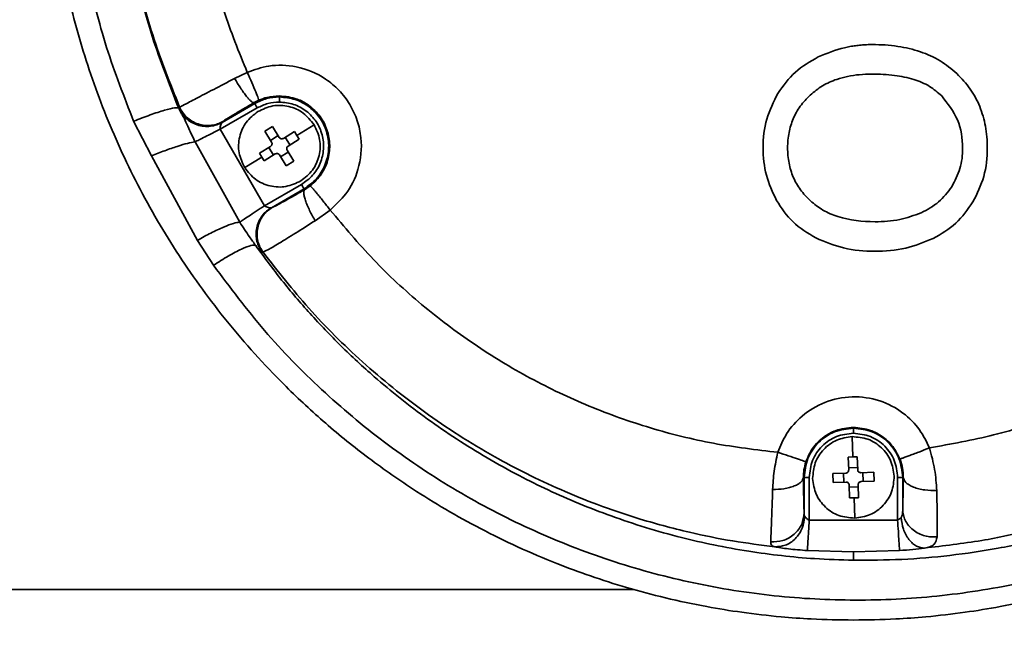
# Model space of a CAD drawing. Header units: millimetres. Extents: x 8 to 345, y 77 to 290.
# Tile 24 of 30: x 306.73 to 308.88, y 135.8 to 137.16. Entities that reach past the tile are written whole.
import ezdxf

# ---------------------------------------------------------------- set-up
doc = ezdxf.new("R2010")
doc.units = ezdxf.units.MM
doc.layers.add('10', color=7, linetype='Continuous')

msp = doc.modelspace()

# ---------------------------------------------------------------- linework, layer by layer
at = {"color": 7, "linetype": 'Continuous', "lineweight": 35}
for p, q in [((307.197795, 137.027846), (307.225588, 137.041238)), ((307.241889, 136.972881), (307.170313, 136.931557)), ((307.240702, 136.974937), (307.250697, 136.980071)), ((307.241889, 136.972881), (307.240702, 136.974937)), ((307.295912, 136.987357), (307.295912, 136.989707)), ((307.075308, 136.962793), (307.075381, 136.962923)), ((307.075381, 136.962923), (307.077196, 136.964974)), ((307.247476, 136.963204), (307.166419, 136.916406)), ((307.015436, 136.858034), (306.976519, 136.934136)), ((307.170313, 136.931557), (307.172148, 136.933571)), ((307.263293, 136.748617), (307.166419, 136.916406)), ((307.263941, 136.912292), (307.280667, 136.922641)), ((307.278846, 136.888201), (307.263941, 136.912292)), ((307.280667, 136.922641), (307.295573, 136.89855)), ((307.304803, 136.896375), (307.328895, 136.911281)), ((307.328895, 136.911281), (307.334214, 136.903008)), ((307.334214, 136.903008), (307.371942, 136.92635)), ((307.111078, 136.888916), (307.209064, 136.712609)), ((307.27641, 136.892138), (307.293137, 136.902487)), ((307.308741, 136.898812), (307.31909, 136.882085)), ((307.339244, 136.894555), (307.315152, 136.879649)), ((307.334214, 136.903008), (307.339244, 136.894555)), ((307.252581, 136.864065), (307.276672, 136.87897)), ((307.25761, 136.855612), (307.252581, 136.864065)), ((307.283084, 136.859808), (307.272735, 136.876534)), ((307.315414, 136.866481), (307.298688, 136.856132)), ((307.312978, 136.870419), (307.327884, 136.846327)), ((307.116236, 136.672813), (307.015436, 136.858034)), ((307.219883, 136.832269), (307.25761, 136.855612)), ((307.26293, 136.847338), (307.25761, 136.855612)), ((307.287021, 136.862244), (307.26293, 136.847338)), ((307.311157, 136.835978), (307.296251, 136.86007)), ((307.327884, 136.846327), (307.311157, 136.835978)), ((307.263293, 136.748617), (307.344349, 136.795415)), ((307.27836, 136.744414), (307.349936, 136.785738)), ((307.351058, 136.783795), (307.349936, 136.785738)), ((307.363683, 136.792247), (307.351058, 136.783795)), ((307.280363, 136.744864), (307.27836, 136.744414)), ((307.407211, 136.739347), (307.37421, 136.715859)), ((307.151452, 136.618241), (307.116236, 136.672813)), ((307.260042, 136.646921), (307.258058, 136.646517)), ((308.554107, 136.260937), (308.554107, 136.26252)), ((308.552735, 136.19791), (308.551384, 136.242254)), ((308.54291, 136.19744), (308.552735, 136.19791)), ((308.543773, 136.169123), (308.54291, 136.19744)), ((308.552735, 136.19791), (308.562571, 136.198039)), ((308.562571, 136.198039), (308.563434, 136.169722)), ((308.543632, 136.173751), (308.563292, 136.17435)), ((308.44606, 136.15289), (308.444572, 136.15289)), ((308.44606, 136.15289), (308.44606, 136.075111)), ((308.457234, 136.15289), (308.457234, 136.059295)), ((308.508959, 136.161353), (308.537275, 136.162217)), ((308.509558, 136.141693), (308.508959, 136.161353)), ((308.533247, 136.142415), (308.532647, 136.162075)), ((308.57034, 136.163224), (308.598657, 136.164087)), ((308.574968, 136.163365), (308.575567, 136.143705)), ((308.598657, 136.164087), (308.599256, 136.144427)), ((308.65098, 136.059295), (308.65098, 136.15289)), ((308.663366, 136.15289), (308.662154, 136.15289)), ((308.662154, 136.15289), (308.662154, 136.082462)), ((308.537875, 136.142556), (308.509558, 136.141693)), ((308.545644, 136.107742), (308.544781, 136.136058)), ((308.564582, 136.13203), (308.544922, 136.13143)), ((308.564441, 136.136658), (308.565304, 136.108341)), ((308.599256, 136.144427), (308.570939, 136.143564)), ((308.565304, 136.108341), (308.555479, 136.107871)), ((308.555479, 136.107871), (308.545644, 136.107742)), ((308.556831, 136.063526), (308.555479, 136.107871)), ((308.457234, 136.059295), (308.65098, 136.059295)), ((308.554107, 135.989301), (308.453048, 135.992463)), ((308.655167, 135.992463), (308.554107, 135.989301)), ((308.554107, 135.989301), (308.554107, 135.971263)), ((308.073382, 135.907025), (306.428493, 135.907025))]:
    msp.add_line(p, q, dxfattribs=at)
for points, knots in [([(308.554107, 135.971263), (308.589369, 135.971397), (308.660041, 135.971666), (308.765875, 135.980779), (308.87384, 135.996693), (308.980382, 136.019977), (309.082133, 136.049485), (309.197861, 136.090997), (309.324981, 136.148492), (309.465287, 136.229375), (309.594785, 136.321945), (309.703411, 136.417042), (309.790786, 136.507206), (309.860864, 136.589941), (309.936221, 136.691761), (310.012447, 136.814952), (310.08457, 136.962837), (310.14129, 137.116506), (310.182658, 137.276415), (310.207757, 137.440008), (310.216155, 137.606179), (310.207666, 137.77232), (310.182474, 137.935955), (310.140967, 138.096021), (310.090365, 138.232782), (310.036254, 138.348336), (309.983326, 138.444204), (309.924481, 138.535639), (309.860039, 138.62254), (309.79025, 138.704826), (309.715412, 138.782003), (309.635715, 138.854073), (309.551262, 138.921016), (309.463353, 138.9816), (309.372098, 139.036111), (309.277457, 139.084767), (309.174733, 139.129217), (309.061459, 139.169056), (308.939962, 139.201698), (308.811708, 139.225277), (308.683081, 139.239207), (308.596582, 139.239869), (308.554107, 139.240195)], [0, 0, 0, 0, 0.02079148, 0.0416699, 0.06258608, 0.08507839, 0.10583787, 0.12486007, 0.15726636, 0.18747163, 0.21937718, 0.24982406, 0.27111724, 0.29195214, 0.31233103, 0.34397105, 0.37491098, 0.40625551, 0.43719255, 0.46870147, 0.50007295, 0.53143013, 0.56292578, 0.59392228, 0.62532921, 0.64590745, 0.6667966, 0.68800068, 0.7082828, 0.72901725, 0.75020626, 0.77042118, 0.79129044, 0.8128144, 0.83259423, 0.85334267, 0.87505813, 0.89818376, 0.92383309, 0.94900097, 0.97495712, 1, 1, 1, 1]), ([(307.075308, 138.248665), (307.05509, 138.197321), (307.014902, 138.095262), (306.974344, 137.934681), (306.949058, 137.771213), (306.940774, 137.605587), (306.949087, 137.44019), (306.974291, 137.277063), (307.014797, 137.116486), (307.055055, 137.014234), (307.075308, 136.962793)], [0, 0, 0, 0, 0.12560694, 0.24967719, 0.37523186, 0.50027543, 0.62481223, 0.74985785, 0.87415778, 1, 1, 1, 1]), ([(306.78835, 137.605729), (306.78977, 137.551949), (306.792616, 137.444208), (306.815997, 137.281017), (306.854353, 137.117152), (306.910327, 136.95304), (306.983451, 136.792351), (307.073716, 136.637671), (307.180771, 136.490856), (307.288518, 136.371249), (307.391784, 136.274682), (307.485979, 136.19787), (307.576231, 136.134211), (307.660501, 136.081967), (307.737275, 136.039415), (307.818707, 135.999517), (307.899237, 135.965145), (307.979006, 135.935598), (308.058307, 135.910286), (308.143399, 135.887605), (308.227668, 135.869714), (308.312261, 135.855957), (308.38859, 135.847234), (308.47026, 135.841213), (308.523217, 135.840429), (308.554107, 135.839971)], [0, 0, 0, 0, 0.05722406, 0.11463992, 0.17520358, 0.23643625, 0.29951294, 0.36387245, 0.42831871, 0.49480659, 0.53741523, 0.58135593, 0.62663372, 0.65745042, 0.68936357, 0.72237425, 0.75648342, 0.78510111, 0.81550344, 0.84769073, 0.8816632, 0.91002738, 0.94179643, 0.96604977, 1, 1, 1, 1]), ([(306.976519, 136.934136), (306.955639, 136.987633), (306.913867, 137.094659), (306.87222, 137.262252), (306.845106, 137.433013), (306.841798, 137.548056), (306.84014, 137.605729)], [0, 0, 0, 0, 0.25028162, 0.50071788, 0.74970258, 1, 1, 1, 1]), ([(306.944677, 137.605729), (306.946197, 137.552272), (306.949264, 137.444387), (306.974813, 137.282845), (307.015119, 137.121304), (307.056383, 137.017388), (307.077196, 136.964974)], [0, 0, 0, 0, 0.24334641, 0.49111417, 0.74332488, 1, 1, 1, 1]), ([(307.225588, 137.041238), (307.20734, 137.086097), (307.170856, 137.175786), (307.134477, 137.316707), (307.110695, 137.460335), (307.107819, 137.557283), (307.106382, 137.605729)], [0, 0, 0, 0, 0.2498765, 0.49959777, 0.74994544, 1, 1, 1, 1]), ([(310.284297, 137.605729), (310.282351, 137.543601), (310.278451, 137.419035), (310.2471, 137.234884), (310.197559, 137.055408), (310.128814, 136.882744), (310.042266, 136.71896), (309.93902, 136.56599), (309.820571, 136.425412), (309.688382, 136.298732), (309.544161, 136.187274), (309.389642, 136.091938), (309.226525, 136.013617), (309.056731, 135.953055), (308.882073, 135.910551), (308.704201, 135.886513), (308.525129, 135.881096), (308.346773, 135.894187), (308.170543, 135.925719), (307.998458, 135.975395), (307.832459, 136.042614), (307.673952, 136.126899), (307.524627, 136.227436), (307.386683, 136.343405), (307.260169, 136.472643), (307.187788, 136.569579), (307.151452, 136.618241)], [0, 0, 0, 0, 0.041895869, 0.084000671, 0.125757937, 0.167633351, 0.20972261, 0.251462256, 0.293281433, 0.335328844, 0.377021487, 0.418736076, 0.460717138, 0.502353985, 0.543918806, 0.585780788, 0.627384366, 0.668788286, 0.710409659, 0.75203438, 0.793304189, 0.83464309, 0.876238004, 0.917432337, 0.958550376, 1, 1, 1, 1]), ([(308.554107, 135.839971), (308.584997, 135.840429), (308.637954, 135.841214), (308.719625, 135.847234), (308.795954, 135.855957), (308.880548, 135.869714), (308.964816, 135.887605), (309.049909, 135.910286), (309.129209, 135.935598), (309.203212, 135.96301), (309.272881, 135.992317), (309.339133, 136.023523), (309.402405, 136.056553), (309.462698, 136.091156), (309.527978, 136.13207), (309.59752, 136.18022), (309.670372, 136.236561), (309.738759, 136.295327), (309.811711, 136.364717), (309.88753, 136.446031), (309.964054, 136.540467), (310.044698, 136.655153), (310.124766, 136.792354), (310.197888, 136.95304), (310.253862, 137.117152), (310.292218, 137.281018), (310.315599, 137.444208), (310.318445, 137.551949), (310.319865, 137.605729)], [0, 0, 0, 0, 0.03394881, 0.05820073, 0.08996857, 0.11833104, 0.15230211, 0.18448791, 0.21488868, 0.24350472, 0.27087997, 0.29755191, 0.32352102, 0.34878782, 0.3733529, 0.40743845, 0.44077089, 0.47335229, 0.50518483, 0.5497478, 0.59339869, 0.63614528, 0.70050201, 0.76357527, 0.82480529, 0.88536567, 0.94277889, 1, 1, 1, 1]), ([(308.709737, 135.997866), (308.751709, 136.002747), (308.831004, 136.011968), (308.946241, 136.036625), (309.057323, 136.068047), (309.165717, 136.107537), (309.275222, 136.15655), (309.381954, 136.2142), (309.485909, 136.281276), (309.581299, 136.353541), (309.668139, 136.429878), (309.750615, 136.513353), (309.8283, 136.604428), (309.900508, 136.703536), (309.963873, 136.805856), (310.018478, 136.910555), (310.069758, 137.029097), (310.114647, 137.162165), (310.149075, 137.309758), (310.170326, 137.457828), (310.172932, 137.556665), (310.174226, 137.605729)], [0, 0, 0, 0, 0.053165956, 0.100442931, 0.148155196, 0.198383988, 0.245493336, 0.299028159, 0.350865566, 0.401004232, 0.44944295, 0.496180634, 0.548480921, 0.599826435, 0.65021667, 0.699651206, 0.748129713, 0.812435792, 0.875849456, 0.938370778, 1, 1, 1, 1]), ([(308.476922, 137.075037), (308.49584, 137.082889), (308.518523, 137.092303), (308.546505, 137.097918), (308.558567, 137.099832), (308.570766, 137.101183), (308.583094, 137.102006), (308.610041, 137.102517), (308.64996, 137.099934), (308.700238, 137.088152), (308.74481, 137.06859), (308.768852, 137.048595), (308.780687, 137.038752)], [0, 0, 0, 0, 0.189335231, 0.227024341, 0.26481224, 0.302777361, 0.340997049, 0.379547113, 0.553142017, 0.71078799, 0.857632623, 1, 1, 1, 1]), ([(307.225588, 137.041238), (307.241088, 137.046717), (307.275523, 137.058888), (307.336743, 137.056471), (307.389901, 137.034561), (307.427705, 137.002594), (307.451436, 136.971531), (307.467762, 136.936013), (307.478294, 136.88764), (307.472746, 136.830406), (307.446194, 136.775185), (307.419312, 136.750472), (307.407211, 136.739347)], [0, 0, 0, 0, 0.09563061, 0.21246634, 0.34942837, 0.42386551, 0.50009804, 0.57632128, 0.65073307, 0.78762186, 0.90439753, 1, 1, 1, 1]), ([(308.388505, 136.995223), (308.400322, 137.011703), (308.424002, 137.044729), (308.459259, 137.064921), (308.476922, 137.075037)], [0, 0, 0, 0, 0.4990087, 1, 1, 1, 1]), ([(307.225589, 137.041239), (307.228938, 137.033685), (307.235901, 137.017981), (307.244491, 136.99762), (307.250126, 136.983327), (307.250511, 136.981128), (307.250697, 136.980071)], [0, 0, 0, 0, 0.24051368, 0.49999957, 0.75948571, 1, 1, 1, 1]), ([(308.45931, 136.991423), (308.468018, 136.998567), (308.485692, 137.013066), (308.514362, 137.025542), (308.541703, 137.032931), (308.567459, 137.036719), (308.60192, 137.03806), (308.642218, 137.035899), (308.684913, 137.02721), (308.720956, 137.012843), (308.739009, 136.99705), (308.747585, 136.989547)], [0, 0, 0, 0, 0.10831787, 0.21984528, 0.29838467, 0.38162339, 0.47055825, 0.63120207, 0.76983346, 0.89066808, 1, 1, 1, 1]), ([(308.780687, 137.038752), (308.790983, 137.027834), (308.81135, 137.006238), (308.828815, 136.9731), (308.838577, 136.945106), (308.843789, 136.922827), (308.846903, 136.899411), (308.848392, 136.862541), (308.843429, 136.812459), (308.825098, 136.775281), (308.816089, 136.757009)], [0, 0, 0, 0, 0.14698432, 0.29074267, 0.3636176, 0.43817785, 0.51518182, 0.59531855, 0.80110668, 1, 1, 1, 1]), ([(307.077199, 136.964975), (307.079672, 136.966251), (307.084617, 136.968802), (307.112024, 136.983138), (307.150417, 137.003196), (307.182008, 137.019632), (307.197795, 137.027846)], [0, 0, 0, 0, 0.25039766, 0.50050221, 0.75037375, 1, 1, 1, 1]), ([(307.197795, 137.027846), (307.202118, 137.020677), (307.208765, 137.009653), (307.217698, 136.996874), (307.224254, 136.988283), (307.230077, 136.981609), (307.236466, 136.975495), (307.239032, 136.975157), (307.240702, 136.974937)], [0, 0, 0, 0, 0.23964663, 0.36848252, 0.5, 0.63151748, 0.76035337, 1, 1, 1, 1]), ([(308.385386, 136.760485), (308.377014, 136.778631), (308.36018, 136.815116), (308.354032, 136.876767), (308.360325, 136.939266), (308.379235, 136.976815), (308.388505, 136.995223)], [0, 0, 0, 0, 0.24317708, 0.48893901, 0.74946437, 1, 1, 1, 1]), ([(307.172148, 136.933571), (307.173492, 136.934562), (307.176179, 136.936545), (307.191728, 136.946075), (307.213607, 136.959127), (307.231673, 136.969668), (307.240702, 136.974937)], [0, 0, 0, 0, 0.25003937, 0.50010853, 0.75016858, 1, 1, 1, 1]), ([(307.250697, 136.980071), (307.256746, 136.982462), (307.271238, 136.988189), (307.286829, 136.989148), (307.295912, 136.989707)], [0, 0, 0, 0, 0.417465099, 1, 1, 1, 1]), ([(307.295912, 136.989707), (307.309155, 136.988327), (307.331975, 136.985949), (307.362696, 136.968964), (307.386018, 136.946024), (307.401967, 136.915315), (307.407981, 136.881636), (307.403303, 136.847847), (307.389004, 136.816073), (307.37232, 136.800374), (307.363683, 136.792247)], [0, 0, 0, 0, 0.145069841, 0.249990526, 0.379838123, 0.500012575, 0.625105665, 0.749928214, 0.870532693, 1, 1, 1, 1]), ([(308.459763, 136.759338), (308.452097, 136.767192), (308.437025, 136.782633), (308.421238, 136.811123), (308.411734, 136.842503), (308.408914, 136.875738), (308.411719, 136.908855), (308.421155, 136.939878), (308.436804, 136.968152), (308.451715, 136.98357), (308.45931, 136.991423)], [0, 0, 0, 0, 0.12628489, 0.24826866, 0.37176107, 0.50237069, 0.63104251, 0.7531762, 0.87428062, 1, 1, 1, 1]), ([(308.747585, 136.989547), (308.760689, 136.972771), (308.786921, 136.939189), (308.795736, 136.880897), (308.790238, 136.829894), (308.776413, 136.803464), (308.769588, 136.790416)], [0, 0, 0, 0, 0.29310051, 0.58672131, 0.79597082, 1, 1, 1, 1]), ([(307.075308, 136.962793), (307.072922, 136.963306), (307.068023, 136.964358), (307.045451, 136.958861), (307.014199, 136.948744), (306.988859, 136.93892), (306.976519, 136.934136)], [0, 0, 0, 0, 0.24350445, 0.5, 0.75649555, 1, 1, 1, 1]), ([(307.075308, 136.962793), (307.076374, 136.960416), (307.078745, 136.955126), (307.084528, 136.945624), (307.089252, 136.936264), (307.095959, 136.920969), (307.103665, 136.904239), (307.108571, 136.894097), (307.111078, 136.888916)], [0, 0, 0, 0, 0.08445794, 0.18793063, 0.40874519, 0.66390162, 0.82829635, 1, 1, 1, 1]), ([(307.075381, 136.962923), (307.077337, 136.959049), (307.081385, 136.951032), (307.090576, 136.940535), (307.102126, 136.931701), (307.115689, 136.925486), (307.13028, 136.922399), (307.144809, 136.922617), (307.158428, 136.925576), (307.166441, 136.929608), (307.170313, 136.931557)], [0, 0, 0, 0, 0.11525008, 0.23846848, 0.36763699, 0.5, 0.63236301, 0.76153152, 0.88474992, 1, 1, 1, 1]), ([(307.077199, 136.964975), (307.079153, 136.961099), (307.083198, 136.953076), (307.092387, 136.942572), (307.103937, 136.933728), (307.117503, 136.927507), (307.132099, 136.924413), (307.146634, 136.924629), (307.160258, 136.927588), (307.168274, 136.931622), (307.172148, 136.933571)], [0, 0, 0, 0, 0.1152406, 0.23845555, 0.36762594, 0.49999433, 0.63236355, 0.76153634, 0.88475493, 1, 1, 1, 1]), ([(307.166419, 136.916406), (307.166358, 136.918116), (307.166234, 136.921542), (307.167267, 136.926092), (307.168476, 136.929162), (307.16954, 136.930904), (307.170066, 136.931349), (307.170313, 136.931557)], [0, 0, 0, 0, 0.249038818, 0.499213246, 0.749857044, 0.882637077, 1, 1, 1, 1]), ([(307.015436, 136.858034), (307.025322, 136.861966), (307.045406, 136.869954), (307.072569, 136.879332), (307.095763, 136.886214), (307.106026, 136.888025), (307.111078, 136.888916)], [0, 0, 0, 0, 0.24610379, 0.5, 0.75389621, 1, 1, 1, 1]), ([(307.276672, 136.87897), (307.277364, 136.87952), (307.278743, 136.880616), (307.279828, 136.883096), (307.279965, 136.885801), (307.27922, 136.887399), (307.278846, 136.888201)], [0, 0, 0, 0, 0.2506769, 0.49976827, 0.74908873, 1, 1, 1, 1]), ([(307.295573, 136.89855), (307.296123, 136.897858), (307.297218, 136.896479), (307.299699, 136.895394), (307.302404, 136.895256), (307.304002, 136.896002), (307.304803, 136.896375)], [0, 0, 0, 0, 0.2506769, 0.49976827, 0.74908873, 1, 1, 1, 1]), ([(307.315152, 136.879649), (307.31446, 136.879099), (307.313081, 136.878004), (307.311996, 136.875523), (307.311859, 136.872818), (307.312604, 136.87122), (307.312978, 136.870419)], [0, 0, 0, 0, 0.250676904, 0.499768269, 0.749088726, 1, 1, 1, 1]), ([(307.296251, 136.86007), (307.295702, 136.860761), (307.294606, 136.862141), (307.292126, 136.863226), (307.28942, 136.863363), (307.287823, 136.862618), (307.287021, 136.862244)], [0, 0, 0, 0, 0.250676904, 0.499768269, 0.749088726, 1, 1, 1, 1]), ([(307.351058, 136.783795), (307.341839, 136.778539), (307.323402, 136.768027), (307.301075, 136.755582), (307.285033, 136.746895), (307.281921, 136.745542), (307.280363, 136.744864)], [0, 0, 0, 0, 0.24978924, 0.49955212, 0.7493425, 1, 1, 1, 1]), ([(307.37421, 136.715859), (307.37001, 136.723402), (307.363541, 136.73502), (307.35687, 136.749967), (307.352772, 136.760654), (307.35013, 136.769744), (307.348499, 136.779156), (307.350051, 136.781968), (307.351058, 136.783795)], [0, 0, 0, 0, 0.23899325, 0.36806262, 0.5, 0.63193738, 0.76100675, 1, 1, 1, 1]), ([(307.363683, 136.792247), (307.36451, 136.791563), (307.365782, 136.790512), (307.37145, 136.783932), (307.37714, 136.777105), (307.384049, 136.768617), (307.393947, 136.756276), (307.401982, 136.746012), (307.407205, 136.739342)], [0, 0, 0, 0, 0.2394016, 0.36832517, 0.5, 0.63167483, 0.7605984, 1, 1, 1, 1]), ([(308.769588, 136.790416), (308.760721, 136.778554), (308.742675, 136.754412), (308.716014, 136.74033), (308.702453, 136.733167)], [0, 0, 0, 0, 0.49132297, 1, 1, 1, 1]), ([(308.720709, 136.21767), (308.767845, 136.22615), (308.861767, 136.243046), (308.998196, 136.28616), (309.129121, 136.341684), (309.253458, 136.410387), (309.369976, 136.490911), (309.477325, 136.582603), (309.575388, 136.683708), (309.631471, 136.758683), (309.659514, 136.796173)], [0, 0, 0, 0, 0.12673346, 0.25252724, 0.37794613, 0.50283169, 0.62803291, 0.75232866, 0.87615592, 1, 1, 1, 1]), ([(308.471777, 136.678011), (308.454019, 136.688602), (308.418935, 136.709524), (308.396477, 136.743638), (308.385386, 136.760485)], [0, 0, 0, 0, 0.50616188, 1, 1, 1, 1]), ([(308.702453, 136.733167), (308.687003, 136.727559), (308.654407, 136.715727), (308.592065, 136.711774), (308.534198, 136.718056), (308.486837, 136.737629), (308.468634, 136.752225), (308.459763, 136.759338)], [0, 0, 0, 0, 0.19211664, 0.40531221, 0.72718451, 0.86706378, 1, 1, 1, 1]), ([(308.728506, 136.676637), (308.746185, 136.686835), (308.78135, 136.707122), (308.804551, 136.74044), (308.816089, 136.757009)], [0, 0, 0, 0, 0.50271737, 1, 1, 1, 1]), ([(307.27836, 136.744414), (307.274737, 136.742035), (307.267238, 136.737111), (307.257866, 136.726797), (307.250412, 136.714324), (307.245791, 136.700143), (307.244391, 136.685291), (307.246267, 136.670871), (307.250762, 136.657663), (307.255681, 136.650148), (307.258058, 136.646517)], [0, 0, 0, 0, 0.11525008, 0.23846848, 0.36763699, 0.5, 0.63236301, 0.76153152, 0.88474992, 1, 1, 1, 1]), ([(307.280363, 136.744864), (307.27674, 136.742483), (307.269245, 136.737555), (307.25988, 136.727236), (307.252435, 136.714759), (307.247822, 136.700579), (307.246431, 136.685729), (307.248313, 136.671314), (307.252812, 136.658112), (307.257731, 136.650601), (307.260109, 136.646971)], [0, 0, 0, 0, 0.11527041, 0.23850318, 0.36767903, 0.50004218, 0.63239909, 0.76155709, 0.88476278, 1, 1, 1, 1]), ([(307.27836, 136.744414), (307.278056, 136.744305), (307.277409, 136.744071), (307.275371, 136.744021), (307.272109, 136.744507), (307.267652, 136.745888), (307.264743, 136.747709), (307.263293, 136.748617)], [0, 0, 0, 0, 0.11737762, 0.24998174, 0.50027024, 0.75075009, 1, 1, 1, 1]), ([(307.407211, 136.739347), (307.438124, 136.702352), (307.499867, 136.62846), (307.606225, 136.530536), (307.721198, 136.443449), (307.844279, 136.368801), (307.973822, 136.307126), (308.108494, 136.259423), (308.246989, 136.224712), (308.341305, 136.213476), (308.388435, 136.207861)], [0, 0, 0, 0, 0.125967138, 0.25159794, 0.377097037, 0.502703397, 0.627442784, 0.751721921, 0.875933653, 1, 1, 1, 1]), ([(307.209064, 136.712609), (307.204906, 136.712052), (307.196429, 136.710917), (307.174202, 136.702415), (307.146981, 136.689719), (307.126353, 136.678376), (307.116236, 136.672813)], [0, 0, 0, 0, 0.24522255, 0.5, 0.75477745, 1, 1, 1, 1]), ([(307.209064, 136.712609), (307.216207, 136.7017), (307.22792, 136.683811), (307.239455, 136.667686), (307.243955, 136.661395)], [0, 0, 0, 0, 0.60984066, 1, 1, 1, 1]), ([(307.37421, 136.715859), (307.359445, 136.706419), (307.329881, 136.68752), (307.29391, 136.665432), (307.267883, 136.650173), (307.262704, 136.64804), (307.260109, 136.646971)], [0, 0, 0, 0, 0.24904541, 0.49865776, 0.74879726, 1, 1, 1, 1]), ([(308.728506, 136.676637), (308.708791, 136.66871), (308.667944, 136.652286), (308.600718, 136.647257), (308.533054, 136.652481), (308.491759, 136.669686), (308.471777, 136.678011)], [0, 0, 0, 0, 0.23944322, 0.49608343, 0.75617018, 1, 1, 1, 1]), ([(307.151452, 136.618241), (307.162493, 136.62522), (307.185151, 136.639542), (307.213895, 136.654541), (307.235462, 136.663013), (307.241172, 136.661925), (307.243955, 136.661395)], [0, 0, 0, 0, 0.24363946, 0.5, 0.75636054, 1, 1, 1, 1]), ([(307.243955, 136.661395), (307.262624, 136.635937), (307.300333, 136.584517), (307.362917, 136.511222), (307.430584, 136.440304), (307.496967, 136.378802), (307.560705, 136.325708), (307.620853, 136.280093), (307.684462, 136.236372), (307.751533, 136.194838), (307.818586, 136.157709), (307.885631, 136.124531), (307.952776, 136.094903), (308.023936, 136.067321), (308.09911, 136.042224), (308.174145, 136.021225), (308.249644, 136.003898), (308.322771, 135.990598), (308.396555, 135.98073), (308.473124, 135.973673), (308.525724, 135.972108), (308.554107, 135.971263)], [0, 0, 0, 0, 0.06068986, 0.12258121, 0.18568754, 0.25002192, 0.29774753, 0.34665211, 0.39674104, 0.44801957, 0.50049288, 0.54644622, 0.59436474, 0.64425333, 0.69611693, 0.74996056, 0.79738457, 0.84851127, 0.89626815, 0.94402601, 1, 1, 1, 1]), ([(307.258058, 136.646517), (307.256993, 136.647133), (307.254863, 136.648366), (307.247591, 136.657051), (307.243955, 136.661395)], [0, 0, 0, 0, 0.49988992, 1, 1, 1, 1]), ([(307.260042, 136.646921), (307.292611, 136.605305), (307.359428, 136.519928), (307.478154, 136.402512), (307.614044, 136.292337), (307.736899, 136.213851), (307.838367, 136.159992), (307.913544, 136.124797), (307.994369, 136.092037), (308.088408, 136.059818), (308.187388, 136.033115), (308.288331, 136.01256), (308.350936, 136.00457), (308.381652, 136.000651)], [0, 0, 0, 0, 0.118896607, 0.243920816, 0.375081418, 0.512387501, 0.571548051, 0.633869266, 0.699352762, 0.768000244, 0.857781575, 0.930224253, 1, 1, 1, 1]), ([(308.388435, 136.207861), (308.394172, 136.22178), (308.406526, 136.251753), (308.441644, 136.290825), (308.491031, 136.320741), (308.551021, 136.333077), (308.611633, 136.324301), (308.662699, 136.297351), (308.700061, 136.260419), (308.714161, 136.231227), (308.720709, 136.21767)], [0, 0, 0, 0, 0.104192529, 0.224353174, 0.358154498, 0.499992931, 0.641833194, 0.775638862, 0.89580412, 1, 1, 1, 1]), ([(308.449817, 136.187019), (308.454176, 136.197214), (308.463241, 136.218417), (308.487093, 136.241501), (308.517792, 136.258771), (308.540764, 136.261143), (308.554107, 136.26252)], [0, 0, 0, 0, 0.24057745, 0.50034914, 0.70978513, 1, 1, 1, 1]), ([(308.554107, 136.26252), (308.566799, 136.261252), (308.588662, 136.259066), (308.618228, 136.243297), (308.641642, 136.222178), (308.651342, 136.202517), (308.655998, 136.193079)], [0, 0, 0, 0, 0.29018714, 0.49990668, 0.75994809, 1, 1, 1, 1]), ([(308.655998, 136.193079), (308.657024, 136.193367), (308.658603, 136.193809), (308.66685, 136.196846), (308.675274, 136.20002), (308.685622, 136.203982), (308.700539, 136.209752), (308.712763, 136.214557), (308.720705, 136.217679)], [0, 0, 0, 0, 0.23924829, 0.36822672, 0.50000016, 0.63177357, 0.76075194, 1, 1, 1, 1]), ([(308.720709, 136.21767), (308.72508, 136.201812), (308.733867, 136.169924), (308.735716, 136.139367), (308.736646, 136.124006)], [0, 0, 0, 0, 0.49733287, 1, 1, 1, 1]), ([(308.37702, 136.126191), (308.377786, 136.139498), (308.379318, 136.166142), (308.385394, 136.193944), (308.388435, 136.207861)], [0, 0, 0, 0, 0.49943036, 1, 1, 1, 1]), ([(308.388435, 136.207861), (308.396177, 136.205314), (308.412255, 136.200025), (308.432748, 136.193142), (308.446923, 136.188252), (308.448877, 136.18742), (308.449817, 136.187019)], [0, 0, 0, 0, 0.24075105, 0.49999981, 0.75924868, 1, 1, 1, 1]), ([(308.444572, 136.15289), (308.444686, 136.15841), (308.444907, 136.169119), (308.448214, 136.181176), (308.449817, 136.187019)], [0, 0, 0, 0, 0.515411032, 1, 1, 1, 1]), ([(308.655998, 136.193079), (308.658248, 136.186197), (308.662918, 136.171913), (308.663213, 136.159383), (308.663366, 136.15289)], [0, 0, 0, 0, 0.48186587, 1, 1, 1, 1]), ([(308.37702, 136.126191), (308.38542, 136.126572), (308.398338, 136.127158), (308.413947, 136.130506), (308.424721, 136.133953), (308.433456, 136.138217), (308.441981, 136.144408), (308.443551, 136.149548), (308.444572, 136.15289)], [0, 0, 0, 0, 0.23957299, 0.36843524, 0.5, 0.63156476, 0.76042701, 1, 1, 1, 1]), ([(308.44606, 136.075111), (308.4459, 136.078768), (308.445578, 136.086093), (308.445162, 136.104142), (308.444808, 136.12627), (308.444651, 136.143989), (308.444572, 136.15289)], [0, 0, 0, 0, 0.24941808, 0.49963607, 0.74862229, 1, 1, 1, 1]), ([(308.537275, 136.162217), (308.538149, 136.162347), (308.539892, 136.162606), (308.542072, 136.164212), (308.543543, 136.166486), (308.543696, 136.168242), (308.543773, 136.169123)], [0, 0, 0, 0, 0.2506769, 0.49976827, 0.74908873, 1, 1, 1, 1]), ([(308.563434, 136.169722), (308.563564, 136.168848), (308.563823, 136.167106), (308.565429, 136.164926), (308.567703, 136.163455), (308.569459, 136.163301), (308.57034, 136.163224)], [0, 0, 0, 0, 0.2506769, 0.49976827, 0.74908873, 1, 1, 1, 1]), ([(308.663366, 136.15289), (308.663216, 136.138245), (308.662915, 136.108942), (308.662408, 136.091291), (308.662154, 136.082462)], [0, 0, 0, 0, 0.4998112, 1, 1, 1, 1]), ([(308.736646, 136.124006), (308.727781, 136.124134), (308.714107, 136.124331), (308.697134, 136.127732), (308.685279, 136.131453), (308.675614, 136.136214), (308.666209, 136.14321), (308.664484, 136.149083), (308.663366, 136.15289)], [0, 0, 0, 0, 0.23835775, 0.36765318, 0.5, 0.63234682, 0.76164225, 1, 1, 1, 1]), ([(308.544781, 136.136058), (308.544651, 136.136932), (308.544392, 136.138675), (308.542786, 136.140855), (308.540512, 136.142326), (308.538756, 136.142479), (308.537875, 136.142556)], [0, 0, 0, 0, 0.250676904, 0.499768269, 0.749088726, 1, 1, 1, 1]), ([(308.570939, 136.143564), (308.570065, 136.143434), (308.568323, 136.143175), (308.566143, 136.141569), (308.564672, 136.139295), (308.564518, 136.137539), (308.564441, 136.136658)], [0, 0, 0, 0, 0.2506769, 0.49976827, 0.74908873, 1, 1, 1, 1]), ([(308.372778, 136.011648), (308.373033, 136.017007), (308.373543, 136.027739), (308.374553, 136.054297), (308.375709, 136.086909), (308.376581, 136.113053), (308.37702, 136.126191)], [0, 0, 0, 0, 0.24944814, 0.4996071, 0.74854541, 1, 1, 1, 1]), ([(308.736646, 136.124006), (308.737136, 136.102973), (308.738117, 136.060851), (308.737771, 136.035474), (308.737598, 136.022769)], [0, 0, 0, 0, 0.49934977, 1, 1, 1, 1]), ([(308.372778, 136.011648), (308.381693, 136.011848), (308.395449, 136.012157), (308.412505, 136.019566), (308.424405, 136.027739), (308.434071, 136.038243), (308.443418, 136.053699), (308.445021, 136.066691), (308.44606, 136.075111)], [0, 0, 0, 0, 0.238206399, 0.36755552, 0.5, 0.63244448, 0.761793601, 1, 1, 1, 1]), ([(308.381652, 136.000651), (308.389375, 136.00102), (308.401285, 136.001589), (308.416273, 136.009492), (308.426832, 136.018078), (308.435568, 136.029021), (308.444252, 136.045077), (308.446195, 136.058537), (308.447454, 136.067267)], [0, 0, 0, 0, 0.23847438, 0.36772163, 0.49998546, 0.63225145, 0.76150487, 1, 1, 1, 1]), ([(308.447454, 136.067267), (308.44705, 136.068226), (308.446108, 136.070459), (308.446078, 136.073421), (308.44606, 136.075111)], [0, 0, 0, 0, 0.42936036, 1, 1, 1, 1]), ([(308.457234, 136.059295), (308.456279, 136.059773), (308.45414, 136.060844), (308.451416, 136.062901), (308.449056, 136.065151), (308.447989, 136.066561), (308.447454, 136.067267)], [0, 0, 0, 0, 0.22300264, 0.49928219, 0.74911453, 1, 1, 1, 1]), ([(308.662154, 136.082462), (308.662064, 136.079217), (308.661923, 136.074167), (308.660826, 136.067988), (308.659176, 136.065615), (308.658449, 136.064571)], [0, 0, 0, 0, 0.501606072, 0.780687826, 1, 1, 1, 1]), ([(308.737598, 136.022769), (308.733256, 136.02253), (308.724269, 136.022035), (308.71051, 136.02442), (308.696979, 136.029405), (308.684686, 136.037154), (308.674579, 136.047128), (308.667374, 136.058551), (308.663012, 136.070503), (308.662434, 136.078566), (308.662154, 136.082462)], [0, 0, 0, 0, 0.11518671, 0.23839088, 0.36758634, 0.5, 0.63241366, 0.76160912, 0.88481329, 1, 1, 1, 1]), ([(308.658449, 136.064571), (308.657408, 136.063565), (308.655333, 136.061561), (308.652428, 136.060048), (308.65098, 136.059295)], [0, 0, 0, 0, 0.50185816, 1, 1, 1, 1]), ([(308.658449, 136.064571), (308.659747, 136.05606), (308.661745, 136.042957), (308.668761, 136.027242), (308.675589, 136.016466), (308.683668, 136.007868), (308.695027, 135.999701), (308.703942, 135.998623), (308.709732, 135.997922)], [0, 0, 0, 0, 0.2390922, 0.36812032, 0.49998722, 0.63185601, 0.76088952, 1, 1, 1, 1]), ([(308.737598, 136.022769), (308.736233, 136.016468), (308.734212, 136.007133), (308.722484, 136.000613), (308.713903, 135.998802), (308.709732, 135.997922)], [0, 0, 0, 0, 0.51623999, 0.76485174, 1, 1, 1, 1]), ([(308.381658, 136.000709), (308.378942, 136.00172), (308.373405, 136.003781), (308.37299, 136.008993), (308.372778, 136.011648)], [0, 0, 0, 0, 0.490513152, 1, 1, 1, 1]), ([(308.453048, 135.992463), (308.445885, 135.992968), (308.431548, 135.993978), (308.411539, 135.996089), (308.393901, 135.998422), (308.385733, 135.999908), (308.381652, 136.000651)], [0, 0, 0, 0, 0.24972011, 0.49987309, 0.750078, 1, 1, 1, 1]), ([(308.709737, 135.997866), (308.701563, 135.996795), (308.685199, 135.994651), (308.665184, 135.993193), (308.655167, 135.992463)], [0, 0, 0, 0, 0.49952514, 1, 1, 1, 1])]:
    msp.add_open_spline(points, degree=3, knots=knots, dxfattribs=at)
for points in [[(307.295912, 136.987357), (307.286432, 136.986722), (307.267471, 136.985453), (307.250416, 136.977072), (307.241889, 136.972881)], [(307.247476, 136.963204), (307.246752, 136.964458), (307.245303, 136.966967), (307.24347, 136.970143), (307.242173, 136.972389), (307.241983, 136.972717), (307.241889, 136.972881)], [(307.295912, 136.976183), (307.287412, 136.975614), (307.270412, 136.974476), (307.255121, 136.966961), (307.247476, 136.963204)], [(307.349936, 136.785738), (307.35958, 136.792604), (307.37887, 136.806335), (307.397462, 136.837337), (307.405688, 136.872086), (307.402152, 136.907777), (307.387369, 136.940453), (307.362871, 136.966434), (307.331268, 136.983986), (307.307698, 136.986233), (307.295912, 136.987357)], [(307.295912, 136.976183), (307.295912, 136.977631), (307.295912, 136.980527), (307.295912, 136.984195), (307.295912, 136.986788), (307.295912, 136.987167), (307.295912, 136.987357)], [(307.344349, 136.795415), (307.352996, 136.801571), (307.370291, 136.813882), (307.38696, 136.841678), (307.394335, 136.872833), (307.391165, 136.904833), (307.377911, 136.93413), (307.355946, 136.957424), (307.327612, 136.973161), (307.306479, 136.975175), (307.295912, 136.976183)], [(307.219883, 136.832269), (307.214861, 136.842939), (307.204819, 136.864278), (307.206852, 136.900288), (307.221105, 136.933419), (307.239616, 136.948032), (307.248872, 136.955339)], [(307.248872, 136.955339), (307.259541, 136.960361), (307.280881, 136.970403), (307.31689, 136.96837), (307.350021, 136.954117), (307.364635, 136.935606), (307.371942, 136.92635)], [(307.166419, 136.916406), (307.16055, 136.913491), (307.14881, 136.907659), (307.132785, 136.899699), (307.119291, 136.892996), (307.113815, 136.890276), (307.111078, 136.888916)], [(307.371942, 136.92635), (307.376963, 136.915681), (307.387006, 136.894341), (307.384973, 136.858332), (307.37072, 136.825201), (307.352208, 136.810587), (307.342953, 136.80328)], [(307.342953, 136.80328), (307.332283, 136.798259), (307.310943, 136.788216), (307.274934, 136.790249), (307.241803, 136.804502), (307.227189, 136.823013), (307.219883, 136.832269)], [(307.349936, 136.785738), (307.349841, 136.785902), (307.349652, 136.78623), (307.348355, 136.788476), (307.346521, 136.791653), (307.345073, 136.794161), (307.344349, 136.795415)], [(307.209064, 136.712609), (307.211129, 136.71398), (307.215259, 136.716723), (307.22829, 136.725376), (307.244724, 136.736288), (307.257103, 136.744507), (307.263293, 136.748617)], [(308.554107, 136.260937), (308.539949, 136.259313), (308.511633, 136.256065), (308.475918, 136.231079), (308.450933, 136.195365), (308.447684, 136.167048), (308.44606, 136.15289)], [(308.662154, 136.15289), (308.66053, 136.167048), (308.657282, 136.195365), (308.632296, 136.231079), (308.596582, 136.256065), (308.568266, 136.259313), (308.554107, 136.260937)], [(308.554107, 136.249763), (308.554107, 136.251212), (308.554107, 136.254108), (308.554107, 136.257776), (308.554107, 136.260369), (308.554107, 136.260748), (308.554107, 136.260937)], [(308.554107, 136.249763), (308.541413, 136.248307), (308.516025, 136.245395), (308.484005, 136.222993), (308.461603, 136.190972), (308.45869, 136.165584), (308.457234, 136.15289)], [(308.464743, 136.150167), (308.46573, 136.161918), (308.467703, 136.18542), (308.487468, 136.215588), (308.516377, 136.237154), (308.539715, 136.240554), (308.551384, 136.242254)], [(308.551384, 136.242254), (308.563135, 136.241268), (308.586637, 136.239295), (308.616805, 136.21953), (308.638371, 136.190621), (308.641771, 136.167283), (308.643471, 136.155614)], [(308.65098, 136.15289), (308.649524, 136.165584), (308.646612, 136.190972), (308.62421, 136.222993), (308.592189, 136.245395), (308.566801, 136.248307), (308.554107, 136.249763)], [(308.44606, 136.15289), (308.44625, 136.15289), (308.446629, 136.15289), (308.449222, 136.15289), (308.45289, 136.15289), (308.455786, 136.15289), (308.457234, 136.15289)], [(308.643471, 136.155614), (308.642485, 136.143863), (308.640512, 136.120361), (308.620747, 136.090192), (308.591838, 136.068627), (308.5685, 136.065227), (308.556831, 136.063526)], [(308.65098, 136.15289), (308.652429, 136.15289), (308.655325, 136.15289), (308.658993, 136.15289), (308.661586, 136.15289), (308.661965, 136.15289), (308.662154, 136.15289)], [(308.556831, 136.063526), (308.54508, 136.064513), (308.521578, 136.066486), (308.49141, 136.086251), (308.469844, 136.11516), (308.466444, 136.138498), (308.464743, 136.150167)], [(308.453048, 135.992463), (308.453134, 135.993845), (308.453307, 135.996607), (308.454286, 136.012224), (308.455641, 136.033864), (308.456703, 136.050818), (308.457234, 136.059295)], [(308.65098, 136.059295), (308.651511, 136.050818), (308.652573, 136.033864), (308.653929, 136.012224), (308.654907, 135.996607), (308.65508, 135.993845), (308.655167, 135.992463)]]:
    msp.add_open_spline(points, degree=3, dxfattribs=at)
at = {"layer": '10'}
msp.add_arc((288.43788, 137.605729), 39.930485, 284.6603735, 75.3396265, dxfattribs=at)

doc.saveas('drawing.dxf')
